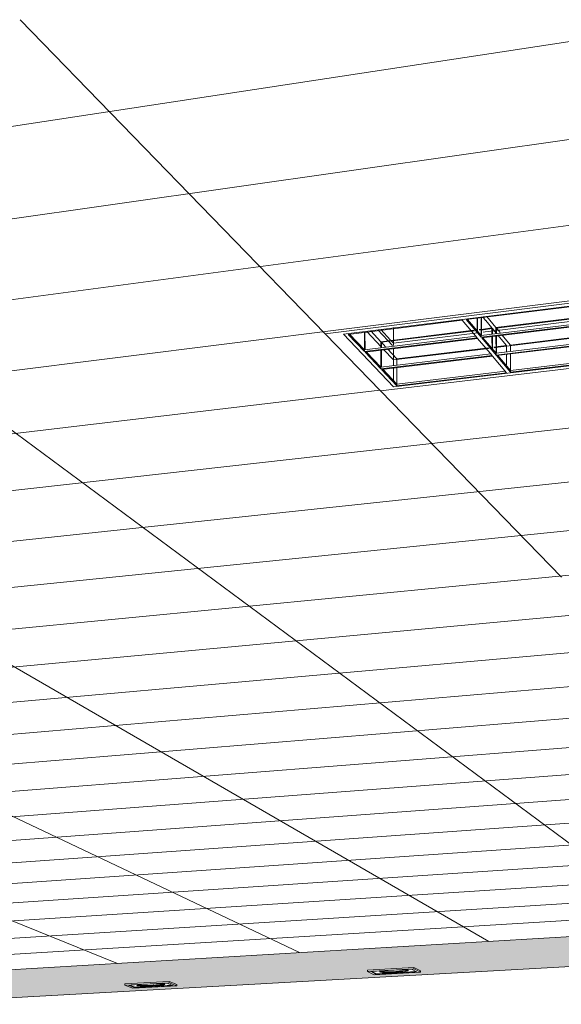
# Model space of a CAD drawing. Header units: metres. Extents: x -32 to 90, y -28 to 32.
# Tile 141 of 148: x 90.08502 to 90.08825, y 1.78022 to 1.78609. Entities that reach past the tile are written whole.
import ezdxf

# ---------------------------------------------------------------- set-up
doc = ezdxf.new("R2010")
doc.units = ezdxf.units.M
for name, color, linetype, lineweight in [('A-CLNG', 13, 'Continuous', 18), ('A-CLNG-PATT', 13, 'Continuous', 35), ('E-LITE-EQPM', 33, 'Continuous', 18)]:
    doc.layers.add(name, color=color, linetype=linetype, lineweight=lineweight)

# ---------------------------------------------------------------- blocks, each defined once
blk = doc.blocks.new('FP_62-3-RESTAURANTE- ÁREA DE REFEIÇÃO AMPLIADA')
at = {"layer": 'A-CLNG-PATT', "lineweight": 18}
for p, q in [((3.3100269, 1.7898605), (3.3334184, 1.7804672)), ((3.3148138, 1.7898605), (3.3345031, 1.7805313)), ((3.3196008, 1.7898605), (3.335632, 1.780598)), ((3.3243878, 1.7898605), (3.3368077, 1.7806674)), ((3.3328371, 1.7860898), (3.3346547, 1.7842184)), ((3.3208614, 1.7836346), (3.3362559, 1.785982)), ((3.321807, 1.7833411), (3.3365754, 1.7854419)), ((3.3226694, 1.7830734), (3.3368576, 1.7849649)), ((3.3234592, 1.7828283), (3.3371087, 1.7845403)), ((3.3241851, 1.782603), (3.3349818, 1.7838816)), ((3.334985, 1.7838784), (3.3360638, 1.7827677)), ((3.3248547, 1.7823953), (3.3375362, 1.7838176)), ((3.3254741, 1.782203), (3.3377197, 1.7835074)), ((3.3260489, 1.7820246), (3.3378865, 1.7832253)), ((3.3265837, 1.7818587), (3.338039, 1.7829675)), ((3.3270825, 1.7817039), (3.3362709, 1.7825544)), ((3.3275488, 1.7815591), (3.3383076, 1.7825134)), ((3.3279858, 1.7814235), (3.3384265, 1.7823124)), ((3.3283961, 1.7812962), (3.3385367, 1.7821262)), ((3.3287821, 1.7811764), (3.338639, 1.7819532)), ((3.3291458, 1.7810635), (3.3371297, 1.7816702)), ((3.3294892, 1.7809569), (3.3388233, 1.7816417)), ((3.3298139, 1.7808562), (3.3389066, 1.7815009)), ((3.3301214, 1.7807607), (3.3389847, 1.7813688)), ((3.330413, 1.7806702), (3.3390581, 1.7812448)), ((3.3306899, 1.7805843), (3.3391272, 1.781128)), ((3.3309533, 1.7805026), (3.3378451, 1.7809336)), ((3.331204, 1.7804247), (3.3392539, 1.7809138))]:
    blk.add_line(p, q, dxfattribs=at)

msp = doc.modelspace()

# ---------------------------------------------------------------- hatches: boundary and pattern name
at = {"layer": 'A-CLNG-PATT'}
h = msp.add_hatch(color=256, dxfattribs=at)
h.paths.add_polyline_path([(90.0762221, 1.7791209), (90.0762152, 1.7792668), (90.076169, 1.7792688), (90.0761683, 1.7792696), (90.076177, 1.7792713), (90.0762167, 1.7792737), (90.0762161, 1.7792897), (90.0760226, 1.7792809), (90.0760282, 1.7791588), (90.0760849, 1.779156), (90.076085, 1.7791536), (90.0760274, 1.7791448), (90.0760294, 1.7791229), (90.0762141, 1.779121)], flags=0)
h.paths.add_polyline_path([(90.076026, 1.7791229), (90.0760232, 1.7791448), (90.0759953, 1.7791448), (90.0759973, 1.7791232), (90.0760259, 1.7791229)], flags=0)
h.paths.add_polyline_path([(90.0759939, 1.7791232), (90.0759916, 1.7791453), (90.0759636, 1.7791448), (90.0759657, 1.7791235), (90.0759938, 1.7791232)], flags=0)
h.paths.add_polyline_path([(90.0759622, 1.7791235), (90.07596, 1.7791457), (90.0759439, 1.7791448), (90.0759407, 1.7791237), (90.0759621, 1.7791235)], flags=0)
h.paths.add_polyline_path([(90.075936, 1.7791238), (90.0759399, 1.779146), (90.0758894, 1.7791471), (90.0758893, 1.7791511), (90.0759445, 1.7791599), (90.0759587, 1.7792257), (90.0759556, 1.7792779), (90.0753749, 1.7792516), (90.0753799, 1.7791294), (90.0759332, 1.7791238)], flags=0)
h.paths.add_polyline_path([(90.0753766, 1.7791294), (90.0753714, 1.7792515), (90.0753404, 1.7792501), (90.0753453, 1.7791297), (90.0753765, 1.7791294)], flags=0)
h.paths.add_polyline_path([(90.075342, 1.7791298), (90.0753369, 1.7792499), (90.075309, 1.7792487), (90.0753138, 1.7791301), (90.0753419, 1.7791298)], flags=0)
h.paths.add_polyline_path([(90.0753105, 1.7791301), (90.0753055, 1.7792485), (90.0752922, 1.7792458), (90.0752695, 1.7791494), (90.075268, 1.7791305), (90.0753104, 1.7791301)], flags=0)
h.paths.add_polyline_path([(90.0752626, 1.7791306), (90.0752809, 1.7792134), (90.0752881, 1.7792477), (90.0742851, 1.7792026), (90.0738276, 1.7792487), (90.0738313, 1.7791752), (90.0738717, 1.7791812), (90.0740043, 1.7791783), (90.0740033, 1.7791747), (90.0739431, 1.779166), (90.0738296, 1.7791659), (90.0738309, 1.779145), (90.075261, 1.7791306)], flags=0)
h.paths.add_polyline_path([(90.0738277, 1.779145), (90.0738258, 1.7791676), (90.0738143, 1.7791685), (90.0738147, 1.7791724), (90.073827, 1.7791764), (90.0738239, 1.7792491), (90.0737868, 1.7792529), (90.0737901, 1.7791454), (90.0738275, 1.779145)], flags=0)
h.paths.add_polyline_path([(90.0737869, 1.7791454), (90.0737831, 1.7792532), (90.073756, 1.779256), (90.0737594, 1.7791457), (90.0737867, 1.7791454)], flags=0)
h.paths.add_polyline_path([(90.0737562, 1.7791457), (90.0737524, 1.7792563), (90.073693, 1.779262), (90.0736828, 1.7791937), (90.0736814, 1.7791465), (90.0737561, 1.7791457)], flags=0)
h.paths.add_polyline_path([(90.073676, 1.7791466), (90.0736763, 1.7791623), (90.0736795, 1.7791959), (90.0736873, 1.7792629), (90.0733454, 1.7792974), (90.0733485, 1.7791498), (90.0736759, 1.7791466)], flags=0)
h.paths.add_polyline_path([(90.0760216, 1.7791504), (90.076025, 1.7791526), (90.0760235, 1.7791532), (90.0760224, 1.779151), (90.0760217, 1.7791505)], flags=0)
h.paths.add_polyline_path([(90.0759576, 1.7791508), (90.0759563, 1.779152), (90.0759553, 1.7791508)], flags=0)
h.paths.add_polyline_path([(90.0760271, 1.7791512), (90.0760302, 1.7791537), (90.0760271, 1.7791517), (90.0760271, 1.7791514)], flags=0)
h.paths.add_polyline_path([(90.0759423, 1.7791512), (90.0759408, 1.7791526), (90.0759415, 1.7791514)], flags=0)
h.paths.add_polyline_path([(90.0749931, 1.7791553), (90.0748575, 1.7791576), (90.0748574, 1.7791616), (90.0749257, 1.7791704), (90.0750503, 1.7791667), (90.0750492, 1.779164), (90.0749966, 1.7791559)], flags=0)
h.paths.add_polyline_path([(90.0760248, 1.7791589), (90.0760192, 1.7792808), (90.0759906, 1.7792795), (90.0759961, 1.7791593), (90.0760247, 1.7791589)], flags=0)
h.paths.add_polyline_path([(90.0759926, 1.7791593), (90.0759872, 1.7792793), (90.0759755, 1.7792777), (90.0759614, 1.7792085), (90.0759645, 1.7791597), (90.0759926, 1.7791593)], flags=0)
h.paths.add_polyline_path([(90.0759475, 1.7791595), (90.075961, 1.7791599), (90.0759581, 1.7792032), (90.0759476, 1.7791599)], flags=0)
h.paths.add_polyline_path([(90.0749255, 1.7791613), (90.0749244, 1.7791625), (90.0749193, 1.7791614)], flags=0)
h.paths.add_polyline_path([(90.0739382, 1.7791717), (90.0739526, 1.7791749), (90.0739462, 1.7791744), (90.0739462, 1.7791744), (90.0739382, 1.7791717)], flags=0)
h.paths.add_polyline_path([(90.0738735, 1.7791721), (90.0738719, 1.7791736), (90.0738719, 1.7791721)], flags=0)
h.paths.add_polyline_path([(90.0687592, 1.7792012), (90.0702179, 1.7792768), (90.0702158, 1.7793274), (90.0690687, 1.7792664), (90.062775, 1.7797824), (90.0627724, 1.7797007), (90.0682171, 1.7792687), (90.0681843, 1.7792664), (90.0680632, 1.7792086), (90.0686687, 1.7792022)], flags=0)
h.paths.add_polyline_path([(90.0742928, 1.7792027), (90.0742928, 1.7792027), (90.0746553, 1.7792157)], flags=0)
h.paths.add_polyline_path([(90.0759608, 1.7792271), (90.0759728, 1.7792787), (90.0759591, 1.7792781), (90.0759605, 1.7792345)], flags=0)
h.paths.add_polyline_path([(90.0676226, 1.7841767), (90.0676291, 1.7841745), (90.0676592, 1.784164), (90.0676152, 1.7841555), (90.0676218, 1.7841745)], flags=0)
h.paths.add_polyline_path([(90.0670461, 1.7820176), (90.0670217, 1.782024), (90.0670499, 1.7820277), (90.0670465, 1.7820187)], flags=0)
h.paths.add_polyline_path([(90.0738675, 1.7807944), (90.0738561, 1.7807979), (90.0738811, 1.7808), (90.0738689, 1.780795)], flags=0)
h.paths.add_polyline_path([(90.0806436, 1.7807081), (90.0806545, 1.7807052), (90.0806375, 1.7807061), (90.0806434, 1.780708)], flags=0)
h.paths.add_polyline_path([(90.0784705, 1.7797032), (90.0796536, 1.7797645), (90.079651, 1.7798138), (90.0796012, 1.779813), (90.0795392, 1.7798257), (90.0795389, 1.7798303), (90.0796497, 1.779837), (90.0796394, 1.7800317), (90.079549, 1.7800497), (90.0811108, 1.78014), (90.0814357, 1.780065), (90.0944181, 1.7807934), (90.0944041, 1.7809086), (90.0930034, 1.7808276), (90.0930354, 1.7808263), (90.0929389, 1.7808208), (90.0929093, 1.7809789), (90.0930028, 1.7808276), (90.091475, 1.7898605), (90.0861505, 1.7898605), (90.091501, 1.7808153), (90.0836317, 1.7803506), (90.0529891, 1.7898605), (90.0492314, 1.7898605), (90.0487053, 1.7845891), (90.0579768, 1.7830747), (90.0580085, 1.7836382), (90.0530206, 1.7845326), (90.0589096, 1.7864978), (90.0676226, 1.7841767), (90.0628847, 1.7832761), (90.0628533, 1.7822781), (90.0702076, 1.7810769), (90.0702041, 1.7814513), (90.0670461, 1.7820176), (90.0728379, 1.7827874), (90.0763095, 1.7818626), (90.0732972, 1.7815548), (90.0733183, 1.7805688), (90.0761872, 1.7801002), (90.0761767, 1.780396), (90.0761138, 1.7803916), (90.0738746, 1.780795), (90.078787, 1.7812026), (90.0806434, 1.780708), (90.0784306, 1.7805535), (90.0784695, 1.7797236)], flags=0)
h.paths.add_polyline_path([(90.0796104, 1.7798228), (90.0796083, 1.7798255), (90.0796084, 1.7798235), (90.0796104, 1.7798228)], flags=0)
h.paths.add_polyline_path([(90.0790449, 1.7799146), (90.0789694, 1.7799284), (90.0789691, 1.7799347), (90.0791778, 1.7799443), (90.0792441, 1.7799319), (90.0792444, 1.7799257), (90.0790526, 1.779915)], flags=0)
h.paths.add_polyline_path([(90.0790444, 1.7799267), (90.0790421, 1.7799296), (90.0790416, 1.7799276), (90.0790444, 1.7799267)], flags=0)
h.paths.add_polyline_path([(90.0791676, 1.7799296), (90.0791726, 1.7799326), (90.0791674, 1.7799321), (90.0791675, 1.7799298)], flags=0)
h.paths.add_polyline_path([(90.0578091, 1.7800944), (90.0578144, 1.7801891), (90.0483437, 1.7809655), (90.0483318, 1.7808462), (90.0577906, 1.7800959)], flags=0)
h.paths.add_polyline_path([(90.081795, 1.7800995), (90.0817295, 1.7801152), (90.081729, 1.7801219), (90.0819568, 1.7801345), (90.0820203, 1.7801188), (90.0820207, 1.7801121), (90.081805, 1.7801)], flags=0)
h.paths.add_polyline_path([(90.0818044, 1.780113), (90.0818022, 1.780115), (90.081803, 1.7801137), (90.0818043, 1.7801131)], flags=0)
h.paths.add_polyline_path([(90.0819464, 1.780118), (90.0819463, 1.7801207), (90.0819463, 1.7801184), (90.0819463, 1.7801181)], flags=0)
h.paths.add_polyline_path([(90.0830324, 1.780169), (90.0829722, 1.7801871), (90.0829719, 1.7801925), (90.0832099, 1.780206), (90.0832689, 1.7801892), (90.0832694, 1.7801824), (90.0830435, 1.7801697)], flags=0)
h.paths.add_polyline_path([(90.0830466, 1.7801832), (90.0830443, 1.7801847), (90.0830463, 1.7801834), (90.0830466, 1.7801832)], flags=0)
h.paths.add_polyline_path([(90.0831943, 1.7801884), (90.0831958, 1.7801911), (90.0831942, 1.7801901), (90.0831943, 1.7801885)], flags=0)
h.paths.add_polyline_path([(90.0843319, 1.7802421), (90.0842778, 1.780261), (90.0842774, 1.7802666), (90.0845276, 1.7802808), (90.0845804, 1.7802631), (90.0845809, 1.7802561), (90.0843442, 1.7802428)], flags=0)
h.paths.add_polyline_path([(90.0845052, 1.7802624), (90.0845073, 1.7802658), (90.084505, 1.7802641), (90.0845052, 1.7802625)], flags=0)
h.paths.add_polyline_path([(90.0793279, 1.7802769), (90.0792436, 1.7802968), (90.0792433, 1.7803019), (90.0794724, 1.7803164), (90.0795557, 1.7802984), (90.079556, 1.7802913), (90.0793369, 1.7802775)], flags=0)
h.paths.add_polyline_path([(90.0793284, 1.7802921), (90.0793281, 1.780295), (90.0793249, 1.7802933), (90.0793284, 1.7802921)], flags=0)
h.paths.add_polyline_path([(90.0856983, 1.780319), (90.0856509, 1.7803388), (90.0856505, 1.7803445), (90.0859138, 1.7803594), (90.0859598, 1.7803391), (90.0859603, 1.7803337), (90.0857118, 1.7803197)], flags=0)
h.paths.add_polyline_path([(90.0858839, 1.7803402), (90.0858877, 1.7803437), (90.0858836, 1.7803433), (90.0858838, 1.7803403)], flags=0)
h.paths.add_polyline_path([(90.0761229, 1.780389), (90.0761138, 1.7803916), (90.0761298, 1.7803894)], flags=0)
h.paths.add_polyline_path([(90.08117, 1.7803926), (90.0810937, 1.780414), (90.0810934, 1.7804192), (90.0813406, 1.7804349), (90.0814157, 1.780414), (90.081416, 1.7804081), (90.0811807, 1.7803933)], flags=0)
h.paths.add_polyline_path([(90.0871368, 1.7803999), (90.087097, 1.7804207), (90.0870965, 1.7804266), (90.0873746, 1.780442), (90.0874122, 1.7804228), (90.0874129, 1.7804154), (90.0871516, 1.7804007)], flags=0)
h.paths.add_polyline_path([(90.0811779, 1.7804088), (90.0811757, 1.7804119), (90.0811758, 1.7804098), (90.0811779, 1.7804088)], flags=0)
h.paths.add_polyline_path([(90.0886533, 1.7804851), (90.088622, 1.7805071), (90.0886214, 1.7805131), (90.0889143, 1.7805297), (90.0889438, 1.7805091), (90.0889446, 1.7805015), (90.0886696, 1.7804861)], flags=0)
h.paths.add_polyline_path([(90.0902544, 1.7805752), (90.0902324, 1.7805995), (90.0902319, 1.7806045), (90.0905415, 1.780622), (90.0905613, 1.7806003), (90.0905622, 1.7805925), (90.0902723, 1.7805762)], flags=0)
h.paths.add_polyline_path([(90.0919473, 1.7806704), (90.091936, 1.7806949), (90.0919353, 1.7807012), (90.0922637, 1.7807182), (90.092273, 1.7806887), (90.091967, 1.7806715)], flags=0)
h.paths.add_polyline_path([(90.0920066, 1.7806875), (90.0920046, 1.780691), (90.0920028, 1.780689), (90.0920066, 1.7806875)], flags=0)
h.paths.add_polyline_path([(90.0922038, 1.7806987), (90.092206, 1.7807009), (90.0922036, 1.7807004), (90.0922037, 1.7806992)], flags=0)
h.paths.add_polyline_path([(90.0937401, 1.7807712), (90.0937395, 1.780792), (90.0937413, 1.7808037), (90.0940877, 1.7808228), (90.0940876, 1.7808068), (90.0940854, 1.7807906), (90.0937438, 1.7807714)], flags=0)
h.paths.add_polyline_path([(90.0938083, 1.7807893), (90.0938061, 1.7807918), (90.0938049, 1.7807909), (90.0938082, 1.7807893)], flags=0)
h.paths.add_polyline_path([(90.0940173, 1.7808011), (90.0940193, 1.7808042), (90.094017, 1.7808039), (90.0940172, 1.7808018)], flags=0)
h.paths.add_polyline_path([(90.078787, 1.7812026), (90.0787358, 1.7812033), (90.0787729, 1.7812064)], flags=0)
h.paths.add_polyline_path([(90.0748652, 1.7812214), (90.0747199, 1.7812522), (90.0747197, 1.7812615), (90.074993, 1.7812867), (90.075137, 1.7812555), (90.0751373, 1.7812462), (90.0748688, 1.7812218)], flags=0)
h.paths.add_polyline_path([(90.0748347, 1.7812488), (90.0748326, 1.7812522), (90.0748332, 1.7812507), (90.0748347, 1.7812488)], flags=0)
h.paths.add_polyline_path([(90.0737543, 1.7812822), (90.0737543, 1.7812822), (90.0742408, 1.7812822)], flags=0)
h.paths.add_polyline_path([(90.0770854, 1.7814232), (90.0769508, 1.7814572), (90.0769504, 1.7814669), (90.0772525, 1.7814947), (90.0773856, 1.7814603), (90.077386, 1.7814505), (90.0770958, 1.7814241)], flags=0)
h.paths.add_polyline_path([(90.0762871, 1.7818532), (90.0763097, 1.7818626), (90.0763231, 1.7818568), (90.0762875, 1.7818532)], flags=0)
h.paths.add_polyline_path([(90.0649699, 1.7824747), (90.064677, 1.7825281), (90.0646773, 1.7825403), (90.0649563, 1.782584), (90.0652476, 1.7825298), (90.0652474, 1.7825176), (90.0650085, 1.7824807)], flags=0)
h.paths.add_polyline_path([(90.0728379, 1.7827874), (90.0727766, 1.7827904), (90.0728042, 1.782794)], flags=0)
h.paths.add_polyline_path([(90.0672662, 1.7828298), (90.0669783, 1.7828907), (90.0669784, 1.7829037), (90.0672992, 1.7829532), (90.067583, 1.7828917), (90.0675829, 1.7828787), (90.067268, 1.78283)], flags=0)
h.paths.add_polyline_path([(90.0698977, 1.7832366), (90.0696194, 1.7833069), (90.0696194, 1.7833208), (90.0699859, 1.7833787), (90.0702223, 1.7833184), (90.0702223, 1.7833174), (90.0702625, 1.783307), (90.070262, 1.783293), (90.0699032, 1.7832375)], flags=0)

# ---------------------------------------------------------------- linework, layer by layer
at = {"layer": 'A-CLNG', "lineweight": 9}
for p, q in [((90.0868436, 1.7842184), (90.0892424, 1.7845186)), ((90.0871738, 1.7838784), (90.0868436, 1.7842184)), ((90.0894642, 1.7841495), (90.0871738, 1.7838784)), ((90.0814357, 1.780065), (90.0944184, 1.7807914)), ((90.091501, 1.7808153), (90.0836318, 1.7803506))]:
    msp.add_line(p, q, dxfattribs=at)
msp.add_polyline3d([(90.0858867, 1.7803439, 0), (90.0858867, 1.7803439, 0), (90.0858842, 1.7803433, 0)], dxfattribs=at)
at = {"layer": 'E-LITE-EQPM', "lineweight": 9}
for p, q in [((90.0892424, 1.7845186), (90.0868436, 1.7842184)), ((90.0891482, 1.7844895), (90.0869538, 1.7842155)), ((90.0869538, 1.7842155), (90.0891482, 1.7844895)), ((90.0891482, 1.7844895), (90.0869538, 1.7842155)), ((90.0876862, 1.7843027), (90.0883839, 1.7843898)), ((90.0877499, 1.7843132), (90.0877501, 1.7842422)), ((90.0877533, 1.7842384), (90.087753, 1.7843137)), ((90.0877745, 1.7842079), (90.0877741, 1.7843163)), ((90.0877776, 1.784209), (90.0877772, 1.7843167)), ((90.0878015, 1.7842983), (90.0877848, 1.7843186)), ((90.0878089, 1.7843216), (90.0878628, 1.7842559)), ((90.0878628, 1.7842559), (90.0884481, 1.7843283)), ((90.0884508, 1.7843245), (90.0878658, 1.7842523)), ((90.0884712, 1.7843124), (90.0878869, 1.7842404)), ((90.0869814, 1.7842148), (90.0876616, 1.7842997)), ((90.0872514, 1.7842561), (90.0872517, 1.7841842)), ((90.0876616, 1.7842997), (90.0877503, 1.7841945)), ((90.0877746, 1.7841975), (90.0876862, 1.7843027)), ((90.087694, 1.7843039), (90.0877745, 1.7842079)), ((90.0877745, 1.7842079), (90.087694, 1.7843039)), ((90.0877745, 1.7842079), (90.0884551, 1.7842916)), ((90.0884551, 1.7842916), (90.0877745, 1.7842079)), ((90.0884628, 1.784282), (90.0877746, 1.7841975)), ((90.0877777, 1.7841938), (90.0884655, 1.7842782)), ((90.0877877, 1.7842467), (90.0878388, 1.784253)), ((90.0878388, 1.784253), (90.0878029, 1.7842966)), ((90.0878388, 1.784253), (90.087839, 1.7842184)), ((90.0878629, 1.7842213), (90.0878628, 1.7842559)), ((90.0878658, 1.7842523), (90.0878881, 1.7842251)), ((90.0878659, 1.7842218), (90.0878658, 1.7842523)), ((90.0868436, 1.7842184), (90.0871738, 1.7838784)), ((90.0869538, 1.7842155), (90.0872527, 1.7839028)), ((90.0872527, 1.7839028), (90.0869538, 1.7842155)), ((90.0869538, 1.7842155), (90.0872527, 1.7839028)), ((90.087079, 1.7841121), (90.0869814, 1.7842148)), ((90.08699, 1.7842161), (90.087079, 1.7841224)), ((90.087079, 1.7841224), (90.08699, 1.7842161)), ((90.087079, 1.7841224), (90.0870786, 1.7842294)), ((90.087079, 1.7841224), (90.0877434, 1.7842041)), ((90.0877434, 1.7842041), (90.087079, 1.7841224)), ((90.0877503, 1.7841945), (90.087079, 1.7841121)), ((90.0870824, 1.7841237), (90.087082, 1.7842299)), ((90.0871794, 1.7841403), (90.0870935, 1.7842323)), ((90.0871171, 1.7842352), (90.0871766, 1.7841712)), ((90.0871595, 1.7842422), (90.0872188, 1.784178)), ((90.0872349, 1.7841804), (90.0871758, 1.7842447)), ((90.0871766, 1.7841712), (90.0877312, 1.7842397)), ((90.0877342, 1.784236), (90.08718, 1.7841676)), ((90.0877555, 1.7842242), (90.0872518, 1.7841621)), ((90.0877624, 1.7842435), (90.0877877, 1.7842467)), ((90.0877881, 1.7842427), (90.0877655, 1.7842399)), ((90.0877746, 1.7841975), (90.0877745, 1.7842079)), ((90.0878634, 1.7840918), (90.0877777, 1.7841938)), ((90.0877854, 1.784195), (90.0878633, 1.7841021)), ((90.0878633, 1.7841021), (90.0877854, 1.784195)), ((90.0877983, 1.7842295), (90.0877867, 1.7842281)), ((90.0878392, 1.784249), (90.0877881, 1.7842427)), ((90.0878495, 1.7842358), (90.0877983, 1.7842295)), ((90.087839, 1.7842038), (90.0878391, 1.7841856)), ((90.0878419, 1.7842493), (90.0878392, 1.784249)), ((90.0878642, 1.7842222), (90.0878419, 1.7842493)), ((90.087842, 1.7842188), (90.0878419, 1.7842493)), ((90.0878423, 1.7841322), (90.087842, 1.7842042)), ((90.0878761, 1.7842391), (90.0878495, 1.7842358)), ((90.0878633, 1.7841021), (90.087863, 1.7842067)), ((90.0878663, 1.7841031), (90.087866, 1.7842072)), ((90.0879253, 1.7841481), (90.0878749, 1.7842092)), ((90.0878869, 1.7842404), (90.0878761, 1.7842391)), ((90.0878987, 1.7842121), (90.0879489, 1.784151)), ((90.0885289, 1.7842175), (90.0879257, 1.7841442)), ((90.0879489, 1.784151), (90.0885261, 1.7842211)), ((90.0870825, 1.7841085), (90.0877534, 1.7841908)), ((90.0871738, 1.7838784), (90.0894642, 1.7841495)), ((90.0871768, 1.7841369), (90.0871766, 1.7841712)), ((90.08718, 1.7841676), (90.0872046, 1.7841411)), ((90.0871801, 1.7841374), (90.08718, 1.7841676)), ((90.0872188, 1.784178), (90.0872466, 1.7841479)), ((90.0872518, 1.7841621), (90.0872365, 1.7841788)), ((90.0872517, 1.7841829), (90.0872518, 1.7841487)), ((90.0872518, 1.7841621), (90.0872518, 1.7841487)), ((90.0872519, 1.7841342), (90.087252, 1.7840939)), ((90.0872527, 1.7839028), (90.0893561, 1.7841523)), ((90.0893561, 1.7841523), (90.0872527, 1.7839028)), ((90.0872527, 1.7839028), (90.0893561, 1.7841523)), ((90.0872719, 1.7840687), (90.0878191, 1.7841352)), ((90.0877534, 1.7841908), (90.0878394, 1.7840889)), ((90.0878391, 1.7841841), (90.0878393, 1.7841358)), ((90.0878499, 1.7841389), (90.0878761, 1.7841421)), ((90.0878765, 1.7841382), (90.0878529, 1.7841354)), ((90.0878633, 1.7841021), (90.0885362, 1.7841834)), ((90.0885362, 1.7841834), (90.0878633, 1.7841021)), ((90.088542, 1.7841737), (90.0878634, 1.7840918)), ((90.0878664, 1.7840882), (90.0885447, 1.78417)), ((90.0878761, 1.7841421), (90.0879253, 1.7841481)), ((90.0879257, 1.7841442), (90.0878765, 1.7841382)), ((90.0879253, 1.7841481), (90.0879254, 1.784112)), ((90.0879491, 1.7841148), (90.0879489, 1.784151)), ((90.087079, 1.7841121), (90.087079, 1.7841224)), ((90.0871772, 1.784009), (90.0870825, 1.7841085)), ((90.087091, 1.7841098), (90.0871772, 1.7840191)), ((90.0871772, 1.7840191), (90.087091, 1.7841098)), ((90.0871772, 1.7840191), (90.0871768, 1.7841225)), ((90.0871772, 1.7840191), (90.0878327, 1.7840984)), ((90.0878327, 1.7840984), (90.0871772, 1.7840191)), ((90.0878394, 1.7840889), (90.0871772, 1.784009)), ((90.0871805, 1.7840196), (90.0871801, 1.784123)), ((90.0871806, 1.7840055), (90.0878425, 1.7840853)), ((90.0872521, 1.7840624), (90.0871932, 1.7841255)), ((90.0872164, 1.7841284), (90.0872719, 1.7840687)), ((90.087252, 1.7840939), (90.0872522, 1.7840307)), ((90.0878221, 1.7841316), (90.0872521, 1.7840624)), ((90.0878425, 1.7840853), (90.0879259, 1.7839865)), ((90.0878634, 1.7840918), (90.0878633, 1.7841021)), ((90.0879495, 1.7839893), (90.0878664, 1.7840882)), ((90.087874, 1.7840894), (90.0879495, 1.7839994)), ((90.0879495, 1.7839994), (90.087874, 1.7840894)), ((90.0879255, 1.784098), (90.0879257, 1.7840327)), ((90.0879495, 1.7839994), (90.0879491, 1.7841005)), ((90.0879495, 1.7839994), (90.0886131, 1.7840783)), ((90.0886131, 1.7840783), (90.0879495, 1.7839994)), ((90.0871772, 1.784009), (90.0871772, 1.7840191)), ((90.0872521, 1.7840624), (90.0872522, 1.7840307)), ((90.0872523, 1.7840165), (90.0872526, 1.7839436)), ((90.0872523, 1.7840165), (90.0872526, 1.7839436)), ((90.0872721, 1.784033), (90.0872719, 1.7840687)), ((90.0872725, 1.7839189), (90.0872721, 1.7840188)), ((90.0886189, 1.7840687), (90.0879495, 1.7839893)), ((90.0872725, 1.7839089), (90.0871806, 1.7840055)), ((90.087189, 1.7840067), (90.0872725, 1.7839189)), ((90.0872725, 1.7839189), (90.087189, 1.7840067)), ((90.0872725, 1.7839189), (90.0879192, 1.7839958)), ((90.0879192, 1.7839958), (90.0872725, 1.7839189)), ((90.0879259, 1.7839865), (90.0872725, 1.7839089)), ((90.0879495, 1.7839893), (90.0879495, 1.7839994)), ((90.0872725, 1.7839089), (90.0872725, 1.7839189)), ((90.0870964, 1.7804266), (90.087374, 1.7804423)), ((90.087374, 1.7804423), (90.0874122, 1.7804228)), ((90.087374, 1.7804348), (90.087374, 1.7804423)), ((90.0870965, 1.7804191), (90.0870964, 1.7804266)), ((90.087374, 1.7804348), (90.0870965, 1.7804191)), ((90.0870965, 1.7804191), (90.0871362, 1.7803998)), ((90.0871162, 1.7804188), (90.087359, 1.7804326)), ((90.0871509, 1.7804019), (90.0871162, 1.7804188)), ((90.087123, 1.7804192), (90.0871509, 1.7804056)), ((90.0871362, 1.7803998), (90.0874122, 1.7804153)), ((90.0871509, 1.7804056), (90.0873863, 1.7804189)), ((90.0873925, 1.7804155), (90.0871509, 1.7804019)), ((90.0871509, 1.7804056), (90.0871509, 1.7804019)), ((90.087359, 1.7804326), (90.0873925, 1.7804155)), ((90.0874122, 1.7804153), (90.087374, 1.7804348)), ((90.0874122, 1.7804153), (90.0874122, 1.7804228)), ((90.0856504, 1.7803445), (90.0859138, 1.7803594)), ((90.0856505, 1.7803372), (90.0856504, 1.7803445)), ((90.0859138, 1.7803521), (90.0856505, 1.7803372)), ((90.0856505, 1.7803372), (90.0856977, 1.7803189)), ((90.0856698, 1.780337), (90.0859001, 1.78035)), ((90.0857111, 1.7803209), (90.0856698, 1.780337)), ((90.0856779, 1.7803374), (90.0857111, 1.7803246)), ((90.0856977, 1.7803189), (90.0859597, 1.7803336)), ((90.0857111, 1.7803246), (90.0859328, 1.780337)), ((90.0859404, 1.7803338), (90.0857111, 1.7803209)), ((90.0857111, 1.7803246), (90.0857111, 1.7803209)), ((90.0858842, 1.7803433), (90.0858867, 1.7803439)), ((90.0859001, 1.78035), (90.0859404, 1.7803338)), ((90.0859138, 1.7803594), (90.0859597, 1.7803409)), ((90.0859138, 1.7803521), (90.0859138, 1.7803594)), ((90.0859597, 1.7803336), (90.0859138, 1.7803521)), ((90.0859597, 1.7803336), (90.0859597, 1.7803409))]:
    msp.add_line(p, q, dxfattribs=at)
for points in [[(90.0872666, 1.7804149, 0), (90.0872438, 1.7804138, 0), (90.0872218, 1.7804132, 0), (90.087202, 1.7804132, 0), (90.0871858, 1.7804137, 0), (90.0871742, 1.7804146, 0), (90.0871681, 1.780416, 0), (90.0871678, 1.7804178, 0), (90.0871735, 1.7804197, 0), (90.0871846, 1.7804217, 0), (90.0871989, 1.7804236, 0)], [(90.0871708, 1.7804189, 0), (90.0871742, 1.7804184, 0), (90.0871857, 1.7804174, 0), (90.087202, 1.7804169, 0), (90.0872218, 1.780417, 0), (90.0872438, 1.7804175, 0), (90.0872666, 1.7804186, 0)], [(90.0872666, 1.7804186, 0), (90.0872438, 1.7804175, 0), (90.0872218, 1.780417, 0), (90.087202, 1.7804169, 0), (90.0871857, 1.7804174, 0), (90.0871742, 1.7804184, 0), (90.0871708, 1.7804189, 0)], [(90.0872892, 1.7804287, 0), (90.0873071, 1.7804287, 0), (90.0873234, 1.7804282, 0), (90.087335, 1.7804272, 0), (90.0873411, 1.7804258, 0), (90.0873412, 1.7804241, 0), (90.0873354, 1.7804221, 0), (90.0873242, 1.7804201, 0), (90.0873082, 1.7804181, 0), (90.0872885, 1.7804163, 0), (90.0872666, 1.7804149, 0)], [(90.0872666, 1.7804186, 0), (90.0872885, 1.7804201, 0), (90.0873082, 1.7804218, 0), (90.0873242, 1.7804238, 0), (90.0873354, 1.7804259, 0), (90.0873385, 1.7804267, 0)], [(90.0873385, 1.7804267, 0), (90.0873354, 1.7804259, 0), (90.0873242, 1.7804238, 0), (90.0873082, 1.7804218, 0), (90.0872885, 1.7804201, 0), (90.0872666, 1.7804186, 0)], [(90.0858197, 1.7803333, 0), (90.085798, 1.7803323, 0), (90.0857768, 1.7803317, 0), (90.0857575, 1.7803317, 0), (90.0857415, 1.7803322, 0), (90.0857298, 1.7803331, 0), (90.0857232, 1.7803344, 0), (90.0857222, 1.7803361, 0), (90.0857268, 1.7803379, 0), (90.0857368, 1.7803398, 0), (90.0857499, 1.7803415, 0)], [(90.0857253, 1.7803375, 0), (90.0857298, 1.7803367, 0), (90.0857415, 1.7803358, 0), (90.0857575, 1.7803353, 0), (90.0857768, 1.7803354, 0), (90.085798, 1.7803359, 0), (90.0858197, 1.7803369, 0)], [(90.0858197, 1.7803369, 0), (90.085798, 1.7803359, 0), (90.0857768, 1.7803354, 0), (90.0857575, 1.7803353, 0), (90.0857415, 1.7803358, 0), (90.0857298, 1.7803367, 0), (90.0857253, 1.7803375, 0)], [(90.0858355, 1.7803464, 0), (90.085853, 1.7803464, 0), (90.0858691, 1.7803459, 0), (90.0858808, 1.780345, 0), (90.0858874, 1.7803437, 0), (90.0858883, 1.780342, 0), (90.0858836, 1.7803402, 0), (90.0858735, 1.7803382, 0), (90.0858588, 1.7803364, 0), (90.0858404, 1.7803347, 0), (90.0858197, 1.7803333, 0)], [(90.0858197, 1.7803369, 0), (90.0858404, 1.7803383, 0), (90.0858588, 1.78034, 0), (90.0858735, 1.7803419, 0), (90.0858835, 1.7803438, 0)], [(90.0858835, 1.7803438, 0), (90.0858735, 1.7803419, 0), (90.0858588, 1.78034, 0), (90.0858404, 1.7803383, 0), (90.0858197, 1.7803369, 0)]]:
    msp.add_polyline3d(points, dxfattribs=at)

# ---------------------------------------------------------------- block references
at = {"layer": 'A-CLNG'}
msp.add_blockref('FP_62-3-RESTAURANTE- ÁREA DE REFEIÇÃO AMPLIADA', (86.7521889, 0), dxfattribs=at)

doc.saveas('drawing.dxf')
